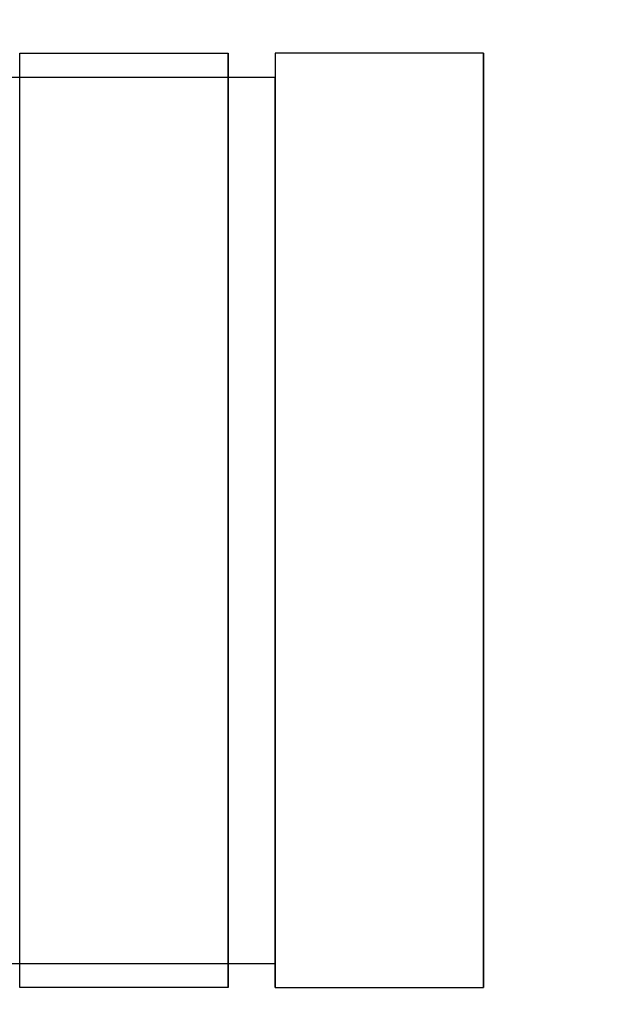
# Model space of a CAD drawing. Header units: millimetres. Extents: x -184 to 184, y -1705 to 346.
# Tile 3 of 13: x -135 to -94, y -219 to -150. Entities that reach past the tile are written whole.
import ezdxf

# ---------------------------------------------------------------- set-up
doc = ezdxf.new("R2010")
doc.units = ezdxf.units.MM
doc.layers.add('KF_SEQ_5_B_SPEAKDETAIL', color=250, linetype='Continuous')
doc.layers.add('KF_SEQ_5_B_SPEAKER', color=253, linetype='Continuous')

# ---------------------------------------------------------------- blocks, each defined once
blk = doc.blocks.new('KF_SEQUENZA_5_B_3D')
at = {"layer": 'KF_SEQ_5_B_SPEAKDETAIL'}
for points, invisible_edges in [([(-120.824, 24.665, 6.7), (-135.494, 24.665, 6.7), (-135.494, 32.866, -1.5), (-120.824, 32.866, -1.5)], 1), ([(-120.824, 32.866, -1.5), (-120.824, 30.132, 1.233), (-120.824, 19.876, 1.498), (-120.824, 21.911, -1.5)], 6), ([(-102.83, 32.866, -470.5), (-117.5, 32.866, -470.5), (-117.5, 24.11, -478.7), (-102.83, 24.11, -478.7)], 4), ([(-117.5, 21.911, -470.5), (-117.5, 19.691, -473.498), (-117.5, 29.947, -473.233), (-117.5, 32.866, -470.5)], 7), ([(-102.83, 21.911, -470.5), (-102.83, 19.691, -473.498), (-102.83, 29.947, -473.233), (-102.83, 32.866, -470.5)], 7), ([(-120.824, 30.132, 1.233), (-120.824, 27.399, 3.967), (-120.824, 18.262, 4.894), (-120.824, 19.876, 1.498)], 15), ([(-117.5, 19.691, -473.498), (-117.5, 17.892, -476.894), (-117.5, 27.029, -475.967), (-117.5, 29.947, -473.233)], 15), ([(-102.83, 19.691, -473.498), (-102.83, 17.892, -476.894), (-102.83, 27.029, -475.967), (-102.83, 29.947, -473.233)], 15), ([(-120.824, 27.399, 3.967), (-120.824, 24.665, 6.7), (-120.824, 16.858, 8.488), (-120.824, 18.262, 4.894)], 15), ([(-117.5, 17.892, -476.894), (-117.5, 16.303, -480.488), (-117.5, 24.11, -478.7), (-117.5, 27.029, -475.967)], 15), ([(-102.83, 17.892, -476.894), (-102.83, 16.303, -480.488), (-102.83, 24.11, -478.7), (-102.83, 27.029, -475.967)], 15), ([(-120.824, 16.465, 14.901), (-135.494, 16.465, 14.901), (-135.494, 24.665, 6.7), (-120.824, 24.665, 6.7)], 5), ([(-120.824, 24.665, 6.7), (-120.824, 21.932, 9.434), (-120.824, 15.454, 12.083), (-120.824, 16.858, 8.488)], 15), ([(-102.83, 24.11, -478.7), (-117.5, 24.11, -478.7), (-117.5, 15.355, -486.901), (-102.83, 15.355, -486.901)], 5), ([(-117.5, 16.303, -480.488), (-117.5, 14.714, -484.083), (-117.5, 21.192, -481.434), (-117.5, 24.11, -478.7)], 15), ([(-102.83, 16.303, -480.488), (-102.83, 14.714, -484.083), (-102.83, 21.192, -481.434), (-102.83, 24.11, -478.7)], 15), ([(-120.824, 21.932, 9.434), (-120.824, 19.198, 12.167), (-120.824, 13.839, 15.478), (-120.824, 15.454, 12.083)], 15), ([(-120.824, 21.911, -1.5), (-120.824, 19.876, 1.498), (-120.824, 9.912, 1.665), (-120.824, 10.955, -1.5)], 7), ([(-117.5, 10.955, -470.5), (-117.5, 9.727, -473.665), (-117.5, 19.691, -473.498), (-117.5, 21.911, -470.5)], 7), ([(-102.83, 10.955, -470.5), (-102.83, 9.727, -473.665), (-102.83, 19.691, -473.498), (-102.83, 21.911, -470.5)], 7), ([(-117.5, 14.714, -484.083), (-117.5, 12.915, -487.478), (-117.5, 18.273, -484.167), (-117.5, 21.192, -481.434)], 15), ([(-102.83, 14.714, -484.083), (-102.83, 12.915, -487.478), (-102.83, 18.273, -484.167), (-102.83, 21.192, -481.434)], 15), ([(-120.824, 19.876, 1.498), (-120.824, 18.262, 4.894), (-120.824, 9.205, 5.477), (-120.824, 9.912, 1.665)], 15), ([(-117.5, 9.727, -473.665), (-117.5, 8.835, -477.477), (-117.5, 17.892, -476.894), (-117.5, 19.691, -473.498)], 15), ([(-102.83, 9.727, -473.665), (-102.83, 8.835, -477.477), (-102.83, 17.892, -476.894), (-102.83, 19.691, -473.498)], 15), ([(-120.824, 19.198, 12.167), (-120.824, 16.465, 14.901), (-120.824, 11.805, 18.477), (-120.824, 13.839, 15.478)], 15), ([(-120.824, 18.262, 4.894), (-120.824, 16.858, 8.488), (-120.824, 8.667, 9.612), (-120.824, 9.205, 5.477)], 15), ([(-117.5, 12.915, -487.478), (-117.5, 10.695, -490.477), (-117.5, 15.355, -486.901), (-117.5, 18.273, -484.167)], 15), ([(-102.83, 12.915, -487.478), (-102.83, 10.695, -490.477), (-102.83, 15.355, -486.901), (-102.83, 18.273, -484.167)], 15), ([(-117.5, 8.835, -477.477), (-117.5, 8.112, -481.612), (-117.5, 16.303, -480.488), (-117.5, 17.892, -476.894)], 15), ([(-102.83, 8.835, -477.477), (-102.83, 8.112, -481.612), (-102.83, 16.303, -480.488), (-102.83, 17.892, -476.894)], 15), ([(-120.824, 16.858, 8.488), (-120.824, 15.454, 12.083), (-120.824, 8.129, 13.748), (-120.824, 8.667, 9.612)], 15), ([(-120.824, 11.805, 18.477), (-135.494, 11.805, 18.477), (-135.494, 16.465, 14.901), (-120.824, 16.465, 14.901)], 5), ([(-117.5, 8.112, -481.612), (-117.5, 7.389, -485.748), (-117.5, 14.714, -484.083), (-117.5, 16.303, -480.488)], 15), ([(-102.83, 8.112, -481.612), (-102.83, 7.389, -485.748), (-102.83, 14.714, -484.083), (-102.83, 16.303, -480.488)], 15), ([(-120.824, 15.454, 12.083), (-120.824, 13.839, 15.478), (-120.824, 7.422, 17.56), (-120.824, 8.129, 13.748)], 15), ([(-102.83, 15.355, -486.901), (-117.5, 15.355, -486.901), (-117.5, 10.695, -490.477), (-102.83, 10.695, -490.477)], 5), ([(-117.5, 7.389, -485.748), (-117.5, 6.497, -489.56), (-117.5, 12.915, -487.478), (-117.5, 14.714, -484.083)], 15), ([(-102.83, 7.389, -485.748), (-102.83, 6.497, -489.56), (-102.83, 12.915, -487.478), (-102.83, 14.714, -484.083)], 15), ([(-120.824, 13.839, 15.478), (-120.824, 11.805, 18.477), (-120.824, 6.378, 20.724), (-120.824, 7.422, 17.56)], 15), ([(-117.5, 6.497, -489.56), (-117.5, 5.269, -492.724), (-117.5, 10.695, -490.477), (-117.5, 12.915, -487.478)], 15), ([(-102.83, 6.497, -489.56), (-102.83, 5.269, -492.724), (-102.83, 10.695, -490.477), (-102.83, 12.915, -487.478)], 15), ([(-120.824, 6.378, 20.724), (-135.494, 6.378, 20.724), (-135.494, 11.805, 18.477), (-120.824, 11.805, 18.477)], 5), ([(-120.824, 10.955, -1.5), (-120.824, 9.912, 1.665), (-120.824, 0.092, 1.722), (-120.824, 0, -1.5)], 7), ([(-117.5, 0, -470.5), (-117.5, -0.092, -473.722), (-117.5, 9.727, -473.665), (-117.5, 10.955, -470.5)], 7), ([(-102.83, 10.695, -490.477), (-117.5, 10.695, -490.477), (-117.5, 5.269, -492.724), (-102.83, 5.269, -492.724)], 5), ([(-102.83, 0, -470.5), (-102.83, -0.092, -473.722), (-102.83, 9.727, -473.665), (-102.83, 10.955, -470.5)], 7), ([(-120.824, 9.912, 1.665), (-120.824, 9.205, 5.477), (-120.824, 0.185, 5.676), (-120.824, 0.092, 1.722)], 15), ([(-117.5, -0.092, -473.722), (-117.5, -0.185, -477.676), (-117.5, 8.835, -477.477), (-117.5, 9.727, -473.665)], 15), ([(-102.83, -0.092, -473.722), (-102.83, -0.185, -477.676), (-102.83, 8.835, -477.477), (-102.83, 9.727, -473.665)], 15), ([(-120.824, 9.205, 5.477), (-120.824, 8.667, 9.612), (-120.824, 0.277, 9.996), (-120.824, 0.185, 5.676)], 15), ([(-120.824, 8.667, 9.612), (-120.824, 8.129, 13.748), (-120.824, 0.37, 14.316), (-120.824, 0.277, 9.996)], 15), ([(-117.5, -0.185, -477.676), (-117.5, -0.277, -481.996), (-117.5, 8.112, -481.612), (-117.5, 8.835, -477.477)], 15), ([(-102.83, -0.185, -477.676), (-102.83, -0.277, -481.996), (-102.83, 8.112, -481.612), (-102.83, 8.835, -477.477)], 15), ([(-120.824, 8.129, 13.748), (-120.824, 7.422, 17.56), (-120.824, 0.462, 18.269), (-120.824, 0.37, 14.316)], 15), ([(-117.5, -0.277, -481.996), (-117.5, -0.37, -486.316), (-117.5, 7.389, -485.748), (-117.5, 8.112, -481.612)], 15), ([(-102.83, -0.277, -481.996), (-102.83, -0.37, -486.316), (-102.83, 7.389, -485.748), (-102.83, 8.112, -481.612)], 15), ([(-120.824, 7.422, 17.56), (-120.824, 6.378, 20.724), (-120.824, 0.555, 21.491), (-120.824, 0.462, 18.269)], 15), ([(-117.5, -0.37, -486.316), (-117.5, -0.462, -490.269), (-117.5, 6.497, -489.56), (-117.5, 7.389, -485.748)], 15), ([(-102.83, -0.37, -486.316), (-102.83, -0.462, -490.269), (-102.83, 6.497, -489.56), (-102.83, 7.389, -485.748)], 15), ([(-120.824, 0.555, 21.491), (-135.494, 0.555, 21.491), (-135.494, 6.378, 20.724), (-120.824, 6.378, 20.724)], 5), ([(-117.5, -0.462, -490.269), (-117.5, -0.555, -493.491), (-117.5, 5.269, -492.724), (-117.5, 6.497, -489.56)], 15), ([(-102.83, -0.462, -490.269), (-102.83, -0.555, -493.491), (-102.83, 5.269, -492.724), (-102.83, 6.497, -489.56)], 15), ([(-102.83, 5.269, -492.724), (-117.5, 5.269, -492.724), (-117.5, -0.555, -493.491), (-102.83, -0.555, -493.491)], 5), ([(-120.824, -5.269, 20.724), (-135.494, -5.269, 20.724), (-135.494, 0.555, 21.491), (-120.824, 0.555, 21.491)], 5), ([(-120.824, 0.462, 18.269), (-120.824, 0.555, 21.491), (-120.824, -5.269, 20.724), (-120.824, -6.497, 17.56)], 15), ([(-120.824, 0.37, 14.316), (-120.824, 0.462, 18.269), (-120.824, -6.497, 17.56), (-120.824, -7.389, 13.748)], 15), ([(-120.824, 0.277, 9.996), (-120.824, 0.37, 14.316), (-120.824, -7.389, 13.748), (-120.824, -8.112, 9.612)], 15), ([(-120.824, 0.185, 5.676), (-120.824, 0.277, 9.996), (-120.824, -8.112, 9.612), (-120.824, -8.835, 5.477)], 15), ([(-120.824, 0.092, 1.722), (-120.824, 0.185, 5.676), (-120.824, -8.835, 5.477), (-120.824, -9.727, 1.665)], 15), ([(-120.824, 0, -1.5), (-120.824, 0.092, 1.722), (-120.824, -9.727, 1.665), (-120.824, -10.955, -1.5)], 7), ([(-117.5, -10.955, -470.5), (-117.5, -9.912, -473.665), (-117.5, -0.092, -473.722), (-117.5, 0, -470.5)], 7), ([(-117.5, -9.912, -473.665), (-117.5, -9.205, -477.477), (-117.5, -0.185, -477.676), (-117.5, -0.092, -473.722)], 15), ([(-117.5, -9.205, -477.477), (-117.5, -8.667, -481.612), (-117.5, -0.277, -481.996), (-117.5, -0.185, -477.676)], 15), ([(-117.5, -8.667, -481.612), (-117.5, -8.129, -485.748), (-117.5, -0.37, -486.316), (-117.5, -0.277, -481.996)], 15), ([(-117.5, -8.129, -485.748), (-117.5, -7.422, -489.56), (-117.5, -0.462, -490.269), (-117.5, -0.37, -486.316)], 15), ([(-117.5, -7.422, -489.56), (-117.5, -6.378, -492.724), (-117.5, -0.555, -493.491), (-117.5, -0.462, -490.269)], 15), ([(-102.83, -0.555, -493.491), (-117.5, -0.555, -493.491), (-117.5, -6.378, -492.724), (-102.83, -6.378, -492.724)], 5), ([(-102.83, -10.955, -470.5), (-102.83, -9.912, -473.665), (-102.83, -0.092, -473.722), (-102.83, 0, -470.5)], 7), ([(-102.83, -9.912, -473.665), (-102.83, -9.205, -477.477), (-102.83, -0.185, -477.676), (-102.83, -0.092, -473.722)], 15), ([(-102.83, -9.205, -477.477), (-102.83, -8.667, -481.612), (-102.83, -0.277, -481.996), (-102.83, -0.185, -477.676)], 15), ([(-102.83, -8.667, -481.612), (-102.83, -8.129, -485.748), (-102.83, -0.37, -486.316), (-102.83, -0.277, -481.996)], 15), ([(-102.83, -8.129, -485.748), (-102.83, -7.422, -489.56), (-102.83, -0.462, -490.269), (-102.83, -0.37, -486.316)], 15), ([(-102.83, -7.422, -489.56), (-102.83, -6.378, -492.724), (-102.83, -0.555, -493.491), (-102.83, -0.462, -490.269)], 15), ([(-120.824, -10.695, 18.477), (-135.494, -10.695, 18.477), (-135.494, -5.269, 20.724), (-120.824, -5.269, 20.724)], 5), ([(-120.824, -6.497, 17.56), (-120.824, -5.269, 20.724), (-120.824, -10.695, 18.477), (-120.824, -12.915, 15.478)], 15), ([(-120.824, -7.389, 13.748), (-120.824, -6.497, 17.56), (-120.824, -12.915, 15.478), (-120.824, -14.714, 12.083)], 15), ([(-102.83, -6.378, -492.724), (-117.5, -6.378, -492.724), (-117.5, -11.805, -490.477), (-102.83, -11.805, -490.477)], 5), ([(-117.5, -13.839, -487.478), (-117.5, -11.805, -490.477), (-117.5, -6.378, -492.724), (-117.5, -7.422, -489.56)], 15), ([(-102.83, -13.839, -487.478), (-102.83, -11.805, -490.477), (-102.83, -6.378, -492.724), (-102.83, -7.422, -489.56)], 15), ([(-120.824, -8.112, 9.612), (-120.824, -7.389, 13.748), (-120.824, -14.714, 12.083), (-120.824, -16.303, 8.488)], 15), ([(-117.5, -15.454, -484.083), (-117.5, -13.839, -487.478), (-117.5, -7.422, -489.56), (-117.5, -8.129, -485.748)], 15), ([(-102.83, -15.454, -484.083), (-102.83, -13.839, -487.478), (-102.83, -7.422, -489.56), (-102.83, -8.129, -485.748)], 15), ([(-120.824, -8.835, 5.477), (-120.824, -8.112, 9.612), (-120.824, -16.303, 8.488), (-120.824, -17.892, 4.894)], 15), ([(-117.5, -16.858, -480.488), (-117.5, -15.454, -484.083), (-117.5, -8.129, -485.748), (-117.5, -8.667, -481.612)], 15), ([(-102.83, -16.858, -480.488), (-102.83, -15.454, -484.083), (-102.83, -8.129, -485.748), (-102.83, -8.667, -481.612)], 15), ([(-120.824, -9.727, 1.665), (-120.824, -8.835, 5.477), (-120.824, -17.892, 4.894), (-120.824, -19.691, 1.498)], 15), ([(-117.5, -18.262, -476.894), (-117.5, -16.858, -480.488), (-117.5, -8.667, -481.612), (-117.5, -9.205, -477.477)], 15), ([(-102.83, -18.262, -476.894), (-102.83, -16.858, -480.488), (-102.83, -8.667, -481.612), (-102.83, -9.205, -477.477)], 15), ([(-117.5, -19.876, -473.498), (-117.5, -18.262, -476.894), (-117.5, -9.205, -477.477), (-117.5, -9.912, -473.665)], 15), ([(-102.83, -19.876, -473.498), (-102.83, -18.262, -476.894), (-102.83, -9.205, -477.477), (-102.83, -9.912, -473.665)], 15), ([(-120.824, -10.955, -1.5), (-120.824, -9.727, 1.665), (-120.824, -19.691, 1.498), (-120.824, -21.911, -1.5)], 7), ([(-117.5, -21.911, -470.5), (-117.5, -19.876, -473.498), (-117.5, -9.912, -473.665), (-117.5, -10.955, -470.5)], 7), ([(-102.83, -21.911, -470.5), (-102.83, -19.876, -473.498), (-102.83, -9.912, -473.665), (-102.83, -10.955, -470.5)], 7), ([(-120.824, -15.355, 14.901), (-135.494, -15.355, 14.901), (-135.494, -10.695, 18.477), (-120.824, -10.695, 18.477)], 5), ([(-120.824, -12.915, 15.478), (-120.824, -10.695, 18.477), (-120.824, -15.355, 14.901), (-120.824, -18.273, 12.167)], 15), ([(-102.83, -11.805, -490.477), (-117.5, -11.805, -490.477), (-117.5, -16.465, -486.901), (-102.83, -16.465, -486.901)], 5), ([(-117.5, -19.198, -484.167), (-117.5, -16.465, -486.901), (-117.5, -11.805, -490.477), (-117.5, -13.839, -487.478)], 15), ([(-102.83, -19.198, -484.167), (-102.83, -16.465, -486.901), (-102.83, -11.805, -490.477), (-102.83, -13.839, -487.478)], 15), ([(-120.824, -14.714, 12.083), (-120.824, -12.915, 15.478), (-120.824, -18.273, 12.167), (-120.824, -21.192, 9.434)], 15), ([(-117.5, -21.932, -481.434), (-117.5, -19.198, -484.167), (-117.5, -13.839, -487.478), (-117.5, -15.454, -484.083)], 15), ([(-102.83, -21.932, -481.434), (-102.83, -19.198, -484.167), (-102.83, -13.839, -487.478), (-102.83, -15.454, -484.083)], 15), ([(-120.824, -16.303, 8.488), (-120.824, -14.714, 12.083), (-120.824, -21.192, 9.434), (-120.824, -24.11, 6.7)], 15), ([(-120.824, -24.11, 6.7), (-135.494, -24.11, 6.7), (-135.494, -15.355, 14.901), (-120.824, -15.355, 14.901)], 5), ([(-117.5, -24.665, -478.7), (-117.5, -21.932, -481.434), (-117.5, -15.454, -484.083), (-117.5, -16.858, -480.488)], 15), ([(-102.83, -24.665, -478.7), (-102.83, -21.932, -481.434), (-102.83, -15.454, -484.083), (-102.83, -16.858, -480.488)], 15), ([(-120.824, -17.892, 4.894), (-120.824, -16.303, 8.488), (-120.824, -24.11, 6.7), (-120.824, -27.029, 3.967)], 15), ([(-102.83, -16.465, -486.901), (-117.5, -16.465, -486.901), (-117.5, -24.665, -478.7), (-102.83, -24.665, -478.7)], 5), ([(-117.5, -27.399, -475.967), (-117.5, -24.665, -478.7), (-117.5, -16.858, -480.488), (-117.5, -18.262, -476.894)], 15), ([(-102.83, -27.399, -475.967), (-102.83, -24.665, -478.7), (-102.83, -16.858, -480.488), (-102.83, -18.262, -476.894)], 15), ([(-120.824, -19.691, 1.498), (-120.824, -17.892, 4.894), (-120.824, -27.029, 3.967), (-120.824, -29.947, 1.233)], 15), ([(-117.5, -30.132, -473.233), (-117.5, -27.399, -475.967), (-117.5, -18.262, -476.894), (-117.5, -19.876, -473.498)], 15), ([(-102.83, -30.132, -473.233), (-102.83, -27.399, -475.967), (-102.83, -18.262, -476.894), (-102.83, -19.876, -473.498)], 15), ([(-120.824, -21.911, -1.5), (-120.824, -19.691, 1.498), (-120.824, -29.947, 1.233), (-120.824, -32.866, -1.5)], 7), ([(-117.5, -32.866, -470.5), (-117.5, -30.132, -473.233), (-117.5, -19.876, -473.498), (-117.5, -21.911, -470.5)], 6), ([(-102.83, -32.866, -470.5), (-102.83, -30.132, -473.233), (-102.83, -19.876, -473.498), (-102.83, -21.911, -470.5)], 7), ([(-120.824, -32.866, -1.5), (-135.494, -32.866, -1.5), (-135.494, -24.11, 6.7), (-120.824, -24.11, 6.7)], 4), ([(-102.83, -24.665, -478.7), (-117.5, -24.665, -478.7), (-117.5, -32.866, -470.5), (-102.83, -32.866, -470.5)], 1)]:
    blk.add_3dface(points, dxfattribs=dict(at, invisible_edges=invisible_edges))
at = {"layer": 'KF_SEQ_5_B_SPEAKER'}
for points, invisible_edges in [([(-184, 31.173, -470.5), (184, 31.173, -470.5), (184, 224.15, -470.5), (-184, 224.15, -470.5)], 15), ([(184, 31.173, -1.5), (-184, 31.173, -1.5), (-184, 224.15, -1.5), (184, 224.15, -1.5)], 15), ([(-117.5, 23.63, -462.957), (-184, 23.63, -462.957), (-184, 31.173, -470.5), (-117.5, 31.173, -470.5)], 11), ([(117.5, 31.173, -1.5), (-135.5, 31.173, -1.5), (-135.5, 20.782, -1.5), (117.5, 20.782, -1.5)], 15), ([(-117.5, 31.173, -470.5), (135.5, 31.173, -470.5), (135.5, 20.782, -470.5), (-117.5, 20.782, -470.5)], 15), ([(-117.5, 23.63, -462.957), (-117.5, 23.63, -470.5), (-117.5, 31.173, -470.5)], 1), ([(-117.5, 16.087, -455.413), (-184, 16.087, -455.413), (-184, 23.63, -462.957), (-117.5, 23.63, -462.957)], 15), ([(-117.5, 16.087, -455.413), (-117.5, 16.087, -470.5), (-117.5, 23.63, -470.5), (-117.5, 23.63, -462.957)], 5), ([(117.5, 20.782, -1.5), (-135.5, 20.782, -1.5), (-135.5, 10.391, -1.5), (117.5, 10.391, -1.5)], 15), ([(-117.5, 20.782, -470.5), (135.5, 20.782, -470.5), (135.5, 10.391, -470.5), (-117.5, 10.391, -470.5)], 15), ([(-184, 16.087, -455.413), (-117.5, 16.087, -455.413), (-117.5, 11.375, -451.798), (-184, 11.375, -451.798)], 15), ([(-117.5, 10.724, -470.5), (-117.5, 11.375, -451.798), (-117.5, 16.087, -455.413), (-117.5, 16.087, -470.5)], 5), ([(-184, 11.375, -451.798), (-117.5, 11.375, -451.798), (-117.5, 5.888, -449.525), (-184, 5.888, -449.525)], 15), ([(-117.5, 5.362, -470.5), (-117.5, 5.888, -449.525), (-117.5, 11.375, -451.798), (-117.5, 10.724, -470.5)], 5), ([(117.5, 10.391, -1.5), (-135.5, 10.391, -1.5), (-135.5, 0, -1.5), (117.5, 0, -1.5)], 15), ([(-117.5, 10.391, -470.5), (135.5, 10.391, -470.5), (135.5, 0, -470.5), (-117.5, 0, -470.5)], 15), ([(-184, 5.888, -449.525), (-117.5, 5.888, -449.525), (-117.5, 0, -448.75), (-184, 0, -448.75)], 15), ([(-117.5, 0, -470.5), (-117.5, 0, -448.75), (-117.5, 5.888, -449.525), (-117.5, 5.362, -470.5)], 5), ([(-184, 0, -448.75), (-117.5, 0, -448.75), (-117.5, -5.888, -449.525), (-184, -5.888, -449.525)], 15), ([(117.5, 0, -1.5), (-135.5, 0, -1.5), (-135.5, -10.391, -1.5), (117.5, -10.391, -1.5)], 15), ([(-117.5, 0, -470.5), (135.5, 0, -470.5), (135.5, -10.391, -470.5), (-117.5, -10.391, -470.5)], 15), ([(-117.5, -5.362, -470.5), (-117.5, -5.888, -449.525), (-117.5, 0, -448.75), (-117.5, 0, -470.5)], 5), ([(-117.5, -10.724, -470.5), (-117.5, -11.375, -451.798), (-117.5, -5.888, -449.525), (-117.5, -5.362, -470.5)], 5), ([(-184, -5.888, -449.525), (-117.5, -5.888, -449.525), (-117.5, -11.375, -451.798), (-184, -11.375, -451.798)], 15), ([(117.5, -10.391, -1.5), (-135.5, -10.391, -1.5), (-135.5, -20.782, -1.5), (117.5, -20.782, -1.5)], 15), ([(-117.5, -10.391, -470.5), (135.5, -10.391, -470.5), (135.5, -20.782, -470.5), (-117.5, -20.782, -470.5)], 15), ([(-117.5, -16.087, -470.5), (-117.5, -16.087, -455.413), (-117.5, -11.375, -451.798), (-117.5, -10.724, -470.5)], 5), ([(-184, -11.375, -451.798), (-117.5, -11.375, -451.798), (-117.5, -16.087, -455.413), (-184, -16.087, -455.413)], 15), ([(-117.5, -16.087, -455.413), (-184, -16.087, -455.413), (-184, -23.63, -462.957), (-117.5, -23.63, -462.957)], 15), ([(-117.5, -16.087, -455.413), (-117.5, -16.087, -470.5), (-117.5, -23.63, -470.5), (-117.5, -23.63, -462.957)], 5), ([(117.5, -20.782, -1.5), (-135.5, -20.782, -1.5), (-135.5, -31.173, -1.5), (117.5, -31.173, -1.5)], 15), ([(-117.5, -20.782, -470.5), (135.5, -20.782, -470.5), (135.5, -31.173, -470.5), (-117.5, -31.173, -470.5)], 15), ([(-117.5, -23.63, -462.957), (-184, -23.63, -462.957), (-184, -31.173, -470.5), (-117.5, -31.173, -470.5)], 11), ([(-117.5, -23.63, -462.957), (-117.5, -23.63, -470.5), (-117.5, -31.173, -470.5)], 5), ([(184, -31.173, -470.5), (-184, -31.173, -470.5), (-184, -39.769, -470.5), (184, -39.769, -470.5)], 15), ([(-184, -31.173, -1.5), (184, -31.173, -1.5), (184, -39.769, -1.5), (-184, -39.769, -1.5)], 15)]:
    blk.add_3dface(points, dxfattribs=dict(at, invisible_edges=invisible_edges))

msp = doc.modelspace()

# ---------------------------------------------------------------- block references
at = {"layer": 'KF_SEQ_5_B_SPEAKER'}
msp.add_blockref('KF_SEQUENZA_5_B_3D', (0, -185.3, 236), dxfattribs=at)

doc.saveas('drawing.dxf')
